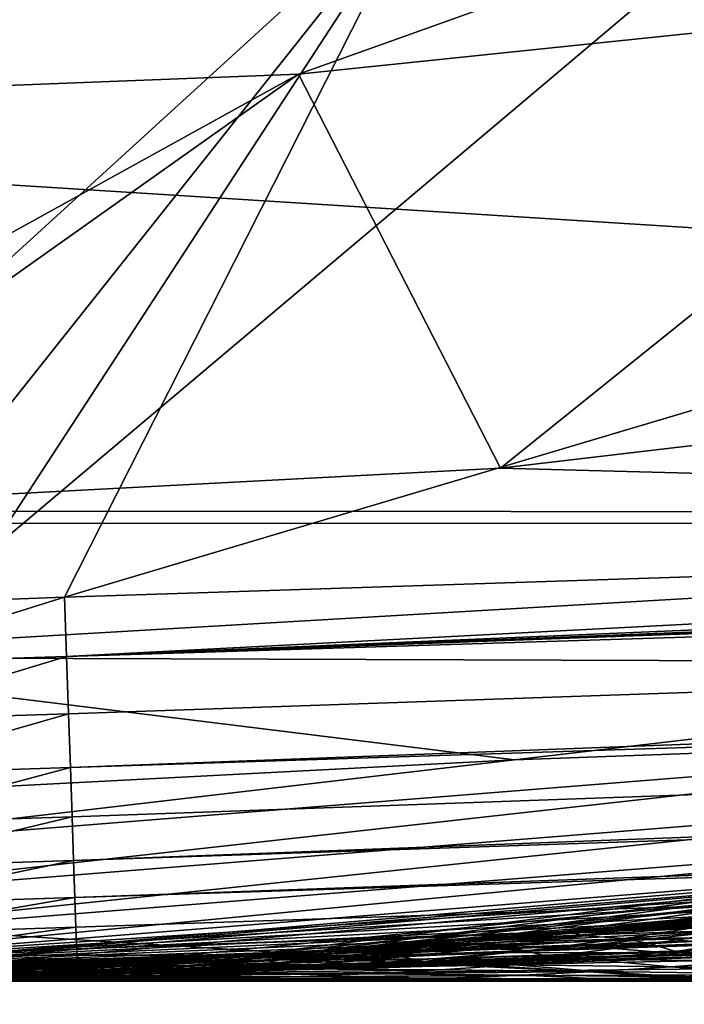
# Model space of a CAD drawing. Header units: metres. Extents: x -31 to 167, y -24 to 31.
# Tile 28 of 155: x 1.02 to 2.16, y -22.54 to -20.85. Entities that reach past the tile are written whole.
import ezdxf

# ---------------------------------------------------------------- set-up
doc = ezdxf.new("R2010")
doc.units = ezdxf.units.M
doc.layers.add('solid_12_381_042_XXX', color=7, linetype='CONTINUOUS')

msp = doc.modelspace()

# ---------------------------------------------------------------- linework, layer by layer
at = {"layer": 'solid_12_381_042_XXX'}
for points in [[(1.320081, -19.954556, 145.358368), (-0.111821, -19.933136, 145.350464), (0.347092, -21.862514, 145.18721)], [(1.724282, -20.605017, 145.302948), (1.320081, -19.954556, 145.358368), (0.347092, -21.862514, 145.18721)], [(7.173715, -20.032532, 145.355606), (1.098332, -21.84267, 145.188568), (6.328181, -21.672487, 145.193069)], [(1.724282, -20.605017, 145.302948), (1.098332, -21.84267, 145.188568), (7.173715, -20.032532, 145.355606)], [(-12.85965, -20.263948, -4), (12.859702, -20.263912, -4), (10.218286, -21.716007, -4)], [(-12.85965, -20.263948, -4), (10.218286, -21.716007, -4), (-10.218121, -21.716084, -4)], [(2.675548, -20.324623, 115.540306), (0, -20.50001, 115.540306), (0.098717, -22.499767, 115.540306)], [(2.675548, -20.324623, 115.540306), (0.098717, -22.499767, 115.540306), (2.817331, -22.322929, 115.540306)], [(0.131403, -20.999588, 119.302742), (0, -20.693052, 128.090302), (2.701556, -20.51598, 128.090302)], [(1.49894, -20.946436, 119.302742), (0.131403, -20.999588, 119.302742), (2.701556, -20.51598, 128.090302)], [(2.860106, -20.804321, 119.302742), (1.49894, -20.946436, 119.302742), (2.701556, -20.51598, 128.090302)], [(1.724282, -20.605017, 145.302948), (0.347092, -21.862514, 145.18721), (0.73329, -21.854004, 145.188004)], [(1.724282, -20.605017, 145.302948), (0.73329, -21.854004, 145.188004), (0.913866, -21.849094, 145.188217)], [(1.724282, -20.605017, 145.302948), (0.913866, -21.849094, 145.188217), (1.098332, -21.84267, 145.188568)], [(1.844466, -21.621424, 118.090302), (1.49894, -20.946436, 119.302742), (2.860106, -20.804321, 119.302742)], [(1.844466, -21.621424, 118.090302), (2.860106, -20.804321, 119.302742), (3.234713, -21.457525, 118.090302)], [(30.458731, -20.871367, 145.200577), (27.731813, -20.962883, 145.200546), (1.101772, -21.944231, 145.171127)], [(30.475584, -21.027136, 145.163269), (30.458731, -20.871367, 145.200577), (1.101772, -21.944231, 145.171127)], [(0.157628, -21.68758, 118.110825), (0.131403, -20.999588, 119.302742), (1.49894, -20.946436, 119.302742)], [(0.157628, -21.68758, 118.110825), (1.49894, -20.946436, 119.302742), (0.443389, -21.695469, 118.090302)], [(0.443389, -21.695469, 118.090302), (1.49894, -20.946436, 119.302742), (1.844466, -21.621424, 118.090302)], [(27.731813, -20.962883, 145.200546), (22.266556, -21.145466, 145.199921), (1.101772, -21.944231, 145.171127)], [(30.475584, -21.027136, 145.163269), (1.101772, -21.944231, 145.171127), (1.105104, -22.042147, 145.138947)], [(30.475584, -21.027136, 145.163269), (1.105104, -22.042147, 145.138947), (1.108254, -22.134291, 145.092712)], [(30.480701, -21.179323, 145.085571), (30.475584, -21.027136, 145.163269), (1.108254, -22.134291, 145.092712)], [(22.266556, -21.145466, 145.199921), (16.909431, -21.32365, 145.198517), (1.101772, -21.944231, 145.171127)], [(30.480701, -21.179323, 145.085571), (1.108254, -22.134291, 145.092712), (1.111157, -22.218639, 145.033432)], [(30.480701, -21.179323, 145.085571), (1.111157, -22.218639, 145.033432), (1.113749, -22.293367, 144.962402)], [(30.485147, -21.311567, 144.969437), (30.480701, -21.179323, 145.085571), (1.113749, -22.293367, 144.962402)], [(30.485147, -21.311567, 144.969437), (1.113749, -22.293367, 144.962402), (1.115974, -22.356852, 144.881149)], [(30.488472, -21.410526, 144.824249), (30.485147, -21.311567, 144.969437), (1.115974, -22.356852, 144.881149)], [(16.909431, -21.32365, 145.198517), (11.59931, -21.499329, 145.196289), (1.101772, -21.944231, 145.171127)], [(30.488472, -21.410526, 144.824249), (1.115974, -22.356852, 144.881149), (1.117785, -22.407717, 144.791443)], [(30.488472, -21.410526, 144.824249), (1.117785, -22.407717, 144.791443), (1.119141, -22.444855, 144.695236)], [(30.490433, -21.468952, 144.664551), (30.488472, -21.410526, 144.824249), (1.119141, -22.444855, 144.695236)], [(30.490433, -21.468952, 144.664551), (1.119141, -22.444855, 144.695236), (1.120013, -22.467457, 144.59462)], [(30.490433, -21.468952, 144.664551), (1.120013, -22.467457, 144.59462), (30.500629, -21.486912, 144.505814)], [(1.844466, -21.621424, 118.090302), (3.234713, -21.457525, 118.090302), (4.699015, -21.696951, 118.090302)], [(30.313892, -21.493191, 142.746521), (0.756327, -22.487284, 143.625992), (0.756105, -22.487291, 142.760742)], [(30.313892, -21.493191, 142.746521), (0.756105, -22.487291, 142.760742), (1.316925, -22.468094, 142.738541)], [(0.938252, -22.481167, 144.49147), (0.756327, -22.487284, 143.625992), (30.313892, -21.493191, 142.746521)], [(1.120382, -22.47504, 144.491653), (0.938252, -22.481167, 144.49147), (30.313892, -21.493191, 142.746521)], [(11.59931, -21.499329, 145.196289), (6.328181, -21.672487, 145.193069), (1.101772, -21.944231, 145.171127)], [(1.120013, -22.467457, 144.59462), (1.120382, -22.47504, 144.491653), (30.500629, -21.486912, 144.505814)], [(30.500629, -21.486912, 144.505814), (1.120382, -22.47504, 144.491653), (30.313892, -21.493191, 142.746521)], [(30.313892, -21.493191, 142.746521), (1.316925, -22.468094, 142.738541), (1.896166, -22.447462, 142.714035)], [(30.313892, -21.493191, 142.746521), (1.896166, -22.447462, 142.714035), (3.342655, -22.39138, 142.646759)], [(0.443389, -21.695469, 118.090302), (1.844466, -21.621424, 118.090302), (4.699015, -21.696951, 118.090302)], [(6.328181, -21.672487, 145.193069), (1.098332, -21.84267, 145.188568), (1.101772, -21.944231, 145.171127)], [(0.443389, -21.945522, 118.090302), (0.443389, -21.695469, 118.090302), (4.699015, -21.696951, 118.090302)], [(0.443389, -21.945522, 118.090302), (4.699015, -21.696951, 118.090302), (3.287185, -21.955166, 118.090302)], [(-10.218121, -21.716084, -4), (10.218286, -21.716007, -4), (7.416245, -22.825409, -4)], [(-10.218121, -21.716084, -4), (7.416245, -22.825409, -4), (-7.416117, -22.825451, -4)], [(1.098332, -21.84267, 145.188568), (0.913866, -21.849094, 145.188217), (0.736752, -21.955721, 145.170685)], [(1.101772, -21.944231, 145.171127), (1.098332, -21.84267, 145.188568), (0.736752, -21.955721, 145.170685)], [(7.088217, -21.88052), (4.216481, -22.10136), (1.412989, -22.45553)], [(7.088217, -21.88052), (1.412989, -22.45553), (4.289686, -22.596405)], [(0.443389, -21.945522, 118.090302), (1.868766, -22.121359, 118.090302), (0.443389, -22.195572, 118.090302)], [(0.443389, -21.945522, 118.090302), (3.287185, -21.955166, 118.090302), (1.868766, -22.121359, 118.090302)], [(1.101772, -21.944231, 145.171127), (0.736752, -21.955721, 145.170685), (0.740129, -22.053787, 145.138565)], [(1.105104, -22.042147, 145.138947), (1.101772, -21.944231, 145.171127), (0.740129, -22.053787, 145.138565)], [(3.094594, -22.076599, 118.104897), (1.868766, -22.121359, 118.090302), (3.287185, -21.955166, 118.090302)], [(1.105104, -22.042147, 145.138947), (0.740129, -22.053787, 145.138565), (0.743346, -22.146067, 145.092361)], [(1.108254, -22.134291, 145.092712), (1.105104, -22.042147, 145.138947), (0.743346, -22.146067, 145.092361)], [(3.094594, -22.076599, 118.104897), (0.446908, -22.371719, 118.147484), (0.445235, -22.287989, 118.104897)], [(3.094594, -22.076599, 118.104897), (0.445235, -22.287989, 118.104897), (1.868766, -22.121359, 118.090302)], [(3.106219, -22.159534, 118.147484), (0.446908, -22.371719, 118.147484), (3.094594, -22.076599, 118.104897)], [(1.536652, -22.447466, 106.4282), (1.412989, -22.45553), (4.216481, -22.10136)], [(1.667902, -22.438095, 106.294121), (1.536652, -22.447466, 106.4282), (4.216481, -22.10136)], [(1.80443, -22.427528, 106.157837), (1.667902, -22.438095, 106.294121), (4.216481, -22.10136)], [(1.946334, -22.415659, 106.019157), (1.80443, -22.427528, 106.157837), (4.216481, -22.10136)], [(2.093494, -22.402395, 105.878212), (1.946334, -22.415659, 106.019157), (4.216481, -22.10136)], [(2.161425, -22.395943, 105.814049), (2.093494, -22.402395, 105.878212), (4.216481, -22.10136)], [(1.868766, -22.121359, 118.090302), (0.445235, -22.287989, 118.104897), (0.443389, -22.195572, 118.090302)], [(1.108254, -22.134291, 145.092712), (0.743346, -22.146067, 145.092361), (0.746334, -22.230562, 145.033081)], [(1.111157, -22.218639, 145.033432), (1.108254, -22.134291, 145.092712), (0.746334, -22.230562, 145.033081)], [(3.106219, -22.159534, 118.147484), (0.448236, -22.438173, 118.21389), (0.446908, -22.371719, 118.147484)], [(3.115446, -22.225357, 118.21389), (0.448236, -22.438173, 118.21389), (3.106219, -22.159534, 118.147484)], [(3.115446, -22.225357, 118.21389), (0.449088, -22.480831, 118.2976), (0.448236, -22.438173, 118.21389)], [(3.115446, -22.225357, 118.21389), (3.121369, -22.267612, 118.2976), (0.449088, -22.480831, 118.2976)], [(1.111157, -22.218639, 145.033432), (0.746334, -22.230562, 145.033081), (0.749026, -22.305422, 144.96199)], [(1.113749, -22.293367, 144.962402), (1.111157, -22.218639, 145.033432), (0.749026, -22.305422, 144.96199)], [(3.121369, -22.267612, 118.2976), (0.449381, -22.495512, 118.390305), (0.449088, -22.480831, 118.2976)], [(0.55618, -22.493124, 144.490768), (0.449381, -22.495512, 118.390305), (3.229697, -22.266994, 118.390305)], [(3.121369, -22.267612, 118.2976), (3.229697, -22.266994, 118.390305), (0.449381, -22.495512, 118.390305)], [(0.756105, -22.487291, 142.760742), (0.55618, -22.493124, 144.490768), (3.229697, -22.266994, 118.390305)], [(1.160037, -22.470076, 142.436203), (0.756105, -22.487291, 142.760742), (3.229697, -22.266994, 118.390305)], [(1.569058, -22.445223, 142.126968), (1.160037, -22.470076, 142.436203), (3.229697, -22.266994, 118.390305)], [(2.311293, -22.380972, 141.609985), (1.569058, -22.445223, 142.126968), (3.229697, -22.266994, 118.390305)], [(1.113749, -22.293367, 144.962402), (0.749026, -22.305422, 144.96199), (0.751365, -22.369007, 144.880661)], [(1.115974, -22.356852, 144.881149), (1.113749, -22.293367, 144.962402), (0.751365, -22.369007, 144.880661)], [(2.62816, -22.34598, 115.481934), (2.817331, -22.322929, 115.540306), (0.098717, -22.499767, 115.540306)], [(2.447326, -22.366507, 115.425491), (2.62816, -22.34598, 115.481934), (0.098717, -22.499767, 115.540306)], [(2.966872, -22.339046, 142.043243), (1.569058, -22.445223, 142.126968), (2.311293, -22.380972, 141.609985)], [(2.966872, -22.339046, 142.043243), (3.342655, -22.39138, 142.646759), (1.569058, -22.445223, 142.126968)], [(1.115974, -22.356852, 144.881149), (0.751365, -22.369007, 144.880661), (0.753299, -22.419935, 144.790878)], [(1.117785, -22.407717, 144.791443), (1.115974, -22.356852, 144.881149), (0.753299, -22.419935, 144.790878)], [(2.274637, -22.384727, 115.370995), (2.447326, -22.366507, 115.425491), (0.098717, -22.499767, 115.540306)], [(4.717837, -22.367334, 115.049858), (2.689061, -22.438993, 114.936317), (0.634417, -22.496077, 114.691284)], [(4.715707, -22.41449, 114.956757), (4.717837, -22.367334, 115.049858), (0.634417, -22.496077, 114.691284)], [(2.368096, -22.379564, 106.088257), (2.031819, -22.408154, 106.004715), (2.161425, -22.395943, 105.814049)], [(2.368096, -22.379564, 106.088257), (2.23771, -22.394304, 106.27964), (2.031819, -22.408154, 106.004715)], [(2.10938, -22.400904, 115.318352), (2.274637, -22.384727, 115.370995), (0.098717, -22.499767, 115.540306)], [(1.728899, -22.440363, 142.42366), (1.569058, -22.445223, 142.126968), (3.342655, -22.39138, 142.646759)], [(1.728899, -22.440363, 142.42366), (3.342655, -22.39138, 142.646759), (1.896166, -22.447462, 142.714035)], [(2.23771, -22.394304, 106.27964), (1.902064, -22.419783, 106.195), (2.031819, -22.408154, 106.004715)], [(2.23771, -22.394304, 106.27964), (2.107808, -22.408266, 106.470406), (1.902064, -22.419783, 106.195)], [(2.031819, -22.408154, 106.004715), (2.093494, -22.402395, 105.878212), (2.161425, -22.395943, 105.814049)], [(2.498026, -22.381107, 106.474396), (2.107808, -22.408266, 106.470406), (2.23771, -22.394304, 106.27964)], [(2.498026, -22.381107, 106.474396), (2.368812, -22.397388, 106.66433), (2.107808, -22.408266, 106.470406)], [(2.126372, -22.40033, 115.265671), (2.274637, -22.384727, 115.370995), (2.10938, -22.400904, 115.318352)], [(2.126372, -22.40033, 115.265671), (2.321459, -22.381165, 115.322166), (2.274637, -22.384727, 115.370995)], [(2.168677, -22.400719, 115.203445), (2.321459, -22.381165, 115.322166), (2.126372, -22.40033, 115.265671)], [(1.951425, -22.415216, 115.267555), (2.10938, -22.400904, 115.318352), (0.098717, -22.499767, 115.540306)], [(1.117785, -22.407717, 144.791443), (0.753299, -22.419935, 144.790878), (0.754787, -22.457106, 144.694595)], [(1.119141, -22.444855, 144.695236), (1.117785, -22.407717, 144.791443), (0.754787, -22.457106, 144.694595)], [(2.107808, -22.408266, 106.470406), (1.772789, -22.430737, 106.384666), (1.902064, -22.419783, 106.195)], [(2.107808, -22.408266, 106.470406), (1.978372, -22.421392, 106.660561), (1.772789, -22.430737, 106.384666)], [(2.240041, -22.41264, 106.853668), (1.849386, -22.43363, 106.850121), (1.978372, -22.421392, 106.660561)], [(2.240041, -22.41264, 106.853668), (2.111691, -22.426796, 107.04245), (1.849386, -22.43363, 106.850121)], [(1.902064, -22.419783, 106.195), (1.946334, -22.415659, 106.019157), (2.031819, -22.408154, 106.004715)], [(1.931273, -22.417801, 115.208511), (2.126372, -22.40033, 115.265671), (1.951425, -22.415216, 115.267555)], [(1.969772, -22.418077, 115.152451), (2.126372, -22.40033, 115.265671), (1.931273, -22.417801, 115.208511)], [(2.031819, -22.408154, 106.004715), (1.946334, -22.415659, 106.019157), (2.093494, -22.402395, 105.878212)], [(2.126372, -22.40033, 115.265671), (2.10938, -22.400904, 115.318352), (1.951425, -22.415216, 115.267555)], [(1.969772, -22.418077, 115.152451), (2.168677, -22.400719, 115.203445), (2.126372, -22.40033, 115.265671)], [(2.18874, -22.40662, 115.135017), (2.168677, -22.400719, 115.203445), (1.969772, -22.418077, 115.152451)], [(1.988013, -22.422873, 115.090637), (2.18874, -22.40662, 115.135017), (1.969772, -22.418077, 115.152451)], [(2.368812, -22.397388, 106.66433), (1.978372, -22.421392, 106.660561), (2.107808, -22.408266, 106.470406)], [(2.368812, -22.397388, 106.66433), (2.240041, -22.41264, 106.853668), (1.978372, -22.421392, 106.660561)], [(2.057222, -22.426908, 115.038765), (2.18874, -22.40662, 115.135017), (1.988013, -22.422873, 115.090637)], [(2.057222, -22.426908, 115.038765), (2.264901, -22.411636, 115.077431), (2.18874, -22.40662, 115.135017)], [(2.1009, -22.436306, 114.980049), (2.264901, -22.411636, 115.077431), (2.057222, -22.426908, 115.038765)], [(2.1009, -22.436306, 114.980049), (2.313009, -22.423176, 115.012543), (2.264901, -22.411636, 115.077431)], [(2.377251, -22.424259, 107.229401), (2.111691, -22.426796, 107.04245), (2.240041, -22.41264, 106.853668)], [(1.800185, -22.42787, 115.218483), (1.951425, -22.415216, 115.267555), (0.098717, -22.499767, 115.540306)], [(1.655597, -22.439007, 115.171127), (1.800185, -22.42787, 115.218483), (0.098717, -22.499767, 115.540306)], [(4.713474, -22.451672, 114.859329), (4.715707, -22.41449, 114.956757), (0.634417, -22.496077, 114.691284)], [(1.772789, -22.430737, 106.384666), (1.536652, -22.447466, 106.4282), (1.667902, -22.438095, 106.294121)], [(1.643983, -22.440985, 106.573723), (1.536652, -22.447466, 106.4282), (1.772789, -22.430737, 106.384666)], [(1.978372, -22.421392, 106.660561), (1.643983, -22.440985, 106.573723), (1.772789, -22.430737, 106.384666)], [(1.978372, -22.421392, 106.660561), (1.849386, -22.43363, 106.850121), (1.643983, -22.440985, 106.573723)], [(1.736253, -22.43358, 115.150635), (1.800185, -22.42787, 115.218483), (1.655597, -22.439007, 115.171127)], [(1.772789, -22.430737, 106.384666), (1.667902, -22.438095, 106.294121), (1.80443, -22.427528, 106.157837)], [(2.111691, -22.426796, 107.04245), (1.720826, -22.444921, 107.039116), (1.849386, -22.43363, 106.850121)], [(2.111691, -22.426796, 107.04245), (1.983739, -22.439791, 107.230698), (1.720826, -22.444921, 107.039116)], [(1.736253, -22.43358, 115.150635), (1.931273, -22.417801, 115.208511), (1.800185, -22.42787, 115.218483)], [(1.770921, -22.43376, 115.100723), (1.931273, -22.417801, 115.208511), (1.736253, -22.43358, 115.150635)], [(1.770921, -22.43376, 115.100723), (1.969772, -22.418077, 115.152451), (1.931273, -22.417801, 115.208511)], [(1.988013, -22.422873, 115.090637), (1.969772, -22.418077, 115.152451), (1.770921, -22.43376, 115.100723)], [(1.787334, -22.437565, 115.045532), (1.988013, -22.422873, 115.090637), (1.770921, -22.43376, 115.100723)], [(1.772789, -22.430737, 106.384666), (1.80443, -22.427528, 106.157837), (1.902064, -22.419783, 106.195)], [(1.849572, -22.440723, 114.999397), (1.988013, -22.422873, 115.090637), (1.787334, -22.437565, 115.045532)], [(1.931273, -22.417801, 115.208511), (1.951425, -22.415216, 115.267555), (1.800185, -22.42787, 115.218483)], [(1.902064, -22.419783, 106.195), (1.80443, -22.427528, 106.157837), (1.946334, -22.415659, 106.019157)], [(1.849572, -22.440723, 114.999397), (2.057222, -22.426908, 115.038765), (1.988013, -22.422873, 115.090637)], [(1.888821, -22.448191, 114.946915), (2.057222, -22.426908, 115.038765), (1.849572, -22.440723, 114.999397)], [(1.888821, -22.448191, 114.946915), (2.1009, -22.436306, 114.980049), (2.057222, -22.426908, 115.038765)], [(2.249581, -22.438578, 107.417297), (1.983739, -22.439791, 107.230698), (2.111691, -22.426796, 107.04245)], [(2.144638, -22.449257, 114.920418), (2.313009, -22.423176, 115.012543), (2.1009, -22.436306, 114.980049)], [(2.377251, -22.424259, 107.229401), (2.249581, -22.438578, 107.417297), (2.111691, -22.426796, 107.04245)], [(2.144638, -22.449257, 114.920418), (2.361205, -22.439041, 114.946838), (2.313009, -22.423176, 115.012543)], [(1.51713, -22.448793, 115.125381), (1.655597, -22.439007, 115.171127), (0.098717, -22.499767, 115.540306)], [(2.502893, -22.447186, 114.916039), (0.634417, -22.496077, 114.691284), (2.689061, -22.438993, 114.936317)], [(2.279228, -22.456259, 114.891174), (0.634417, -22.496077, 114.691284), (2.502893, -22.447186, 114.916039)], [(1.119141, -22.444855, 144.695236), (0.754787, -22.457106, 144.694595), (0.755794, -22.47971, 144.593948)], [(1.120013, -22.467457, 144.59462), (1.119141, -22.444855, 144.695236), (0.755794, -22.47971, 144.593948)], [(1.728899, -22.440363, 142.42366), (1.160037, -22.470076, 142.436203), (1.569058, -22.445223, 142.126968)], [(1.316925, -22.468094, 142.738541), (1.160037, -22.470076, 142.436203), (1.728899, -22.440363, 142.42366)], [(1.316925, -22.468094, 142.738541), (1.728899, -22.440363, 142.42366), (1.896166, -22.447462, 142.714035)], [(1.346798, -22.460051, 115.032593), (1.541408, -22.447664, 115.09201), (1.384723, -22.45735, 115.08123)], [(1.373759, -22.460096, 114.994781), (1.541408, -22.447664, 115.09201), (1.346798, -22.460051, 115.032593)], [(1.373759, -22.460096, 114.994781), (1.572225, -22.447767, 115.048195), (1.541408, -22.447664, 115.09201)], [(1.586808, -22.450701, 114.99958), (1.572225, -22.447767, 115.048195), (1.373759, -22.460096, 114.994781)], [(1.541408, -22.447664, 115.09201), (1.51713, -22.448793, 115.125381), (1.384723, -22.45735, 115.08123)], [(1.720826, -22.444921, 107.039116), (1.387714, -22.459236, 106.950089), (1.515631, -22.450499, 106.762192)], [(1.720826, -22.444921, 107.039116), (1.592672, -22.455217, 107.227562), (1.387714, -22.459236, 106.950089)], [(1.643983, -22.440985, 106.573723), (1.410567, -22.45574, 106.560272), (1.536652, -22.447466, 106.4282)], [(1.515631, -22.450499, 106.762192), (1.410567, -22.45574, 106.560272), (1.643983, -22.440985, 106.573723)], [(1.536652, -22.447466, 106.4282), (1.410567, -22.45574, 106.560272), (1.412989, -22.45553)], [(1.849386, -22.43363, 106.850121), (1.515631, -22.450499, 106.762192), (1.643983, -22.440985, 106.573723)], [(1.849386, -22.43363, 106.850121), (1.720826, -22.444921, 107.039116), (1.515631, -22.450499, 106.762192)], [(1.541408, -22.447664, 115.09201), (1.655597, -22.439007, 115.171127), (1.51713, -22.448793, 115.125381)], [(1.541408, -22.447664, 115.09201), (1.736253, -22.43358, 115.150635), (1.655597, -22.439007, 115.171127)], [(1.572225, -22.447767, 115.048195), (1.736253, -22.43358, 115.150635), (1.541408, -22.447664, 115.09201)], [(1.572225, -22.447767, 115.048195), (1.770921, -22.43376, 115.100723), (1.736253, -22.43358, 115.150635)], [(1.787334, -22.437565, 115.045532), (1.770921, -22.43376, 115.100723), (1.572225, -22.447767, 115.048195)], [(1.586808, -22.450701, 114.99958), (1.787334, -22.437565, 115.045532), (1.572225, -22.447767, 115.048195)], [(1.642064, -22.453091, 114.95916), (1.787334, -22.437565, 115.045532), (1.586808, -22.450701, 114.99958)], [(1.983739, -22.439791, 107.230698), (1.592672, -22.455217, 107.227562), (1.720826, -22.444921, 107.039116)], [(1.983739, -22.439791, 107.230698), (1.856157, -22.451557, 107.418427), (1.592672, -22.455217, 107.227562)], [(1.642064, -22.453091, 114.95916), (1.849572, -22.440723, 114.999397), (1.787334, -22.437565, 115.045532)], [(1.676888, -22.458853, 114.912933), (1.849572, -22.440723, 114.999397), (1.642064, -22.453091, 114.95916)], [(1.676888, -22.458853, 114.912933), (1.888821, -22.448191, 114.946915), (1.849572, -22.440723, 114.999397)], [(2.122247, -22.45141, 107.604721), (1.856157, -22.451557, 107.418427), (1.983739, -22.439791, 107.230698)], [(1.928107, -22.458508, 114.893478), (2.1009, -22.436306, 114.980049), (1.888821, -22.448191, 114.946915)], [(1.928107, -22.458508, 114.893478), (2.144638, -22.449257, 114.920418), (2.1009, -22.436306, 114.980049)], [(2.249581, -22.438578, 107.417297), (2.122247, -22.45141, 107.604721), (1.983739, -22.439791, 107.230698)], [(2.39018, -22.454124, 107.787399), (2.122247, -22.45141, 107.604721), (2.249581, -22.438578, 107.417297)], [(2.279228, -22.456259, 114.891174), (2.361205, -22.439041, 114.946838), (2.144638, -22.449257, 114.920418)], [(-4.330167, -22.58868), (1.412989, -22.45553), (-1.412989, -22.45553)], [(4.289686, -22.596405), (1.412989, -22.45553), (-4.330167, -22.58868)], [(-0.006549, -22.5, 109.136856), (-1.412989, -22.45553), (1.412989, -22.45553)], [(0, -22.5, 109), (-0.006549, -22.5, 109.136856), (1.412989, -22.45553)], [(0.012286, -22.499996, 108.818352), (0, -22.5, 109), (1.412989, -22.45553)], [(0.049086, -22.499947, 108.626564), (0.012286, -22.499996, 108.818352), (1.412989, -22.45553)], [(0.110367, -22.499729, 108.424774), (0.049086, -22.499947, 108.626564), (1.412989, -22.45553)], [(1.384723, -22.45735, 115.08123), (1.51713, -22.448793, 115.125381), (0.098717, -22.499767, 115.540306)], [(1.19664, -22.468157, 115.017799), (1.384723, -22.45735, 115.08123), (0.098717, -22.499767, 115.540306)], [(0.195698, -22.499149, 108.215492), (0.110367, -22.499729, 108.424774), (1.412989, -22.45553)], [(0.265637, -22.498432, 108.071938), (0.195698, -22.499149, 108.215492), (1.412989, -22.45553)], [(0.345518, -22.497347, 107.925636), (0.265637, -22.498432, 108.071938), (1.412989, -22.45553)], [(0.435428, -22.495787, 107.776443), (0.345518, -22.497347, 107.925636), (1.412989, -22.45553)], [(0.534974, -22.493639, 107.624306), (0.435428, -22.495787, 107.776443), (1.412989, -22.45553)], [(0.644234, -22.490774, 107.469261), (0.534974, -22.493639, 107.624306), (1.412989, -22.45553)], [(4.711164, -22.478464, 114.75856), (4.713474, -22.451672, 114.859329), (0.634417, -22.496077, 114.691284)], [(2.059962, -22.464268, 114.86647), (0.634417, -22.496077, 114.691284), (2.279228, -22.456259, 114.891174)], [(1.844849, -22.47126, 114.841881), (0.634417, -22.496077, 114.691284), (2.059962, -22.464268, 114.86647)], [(0.762881, -22.487062, 107.311172), (0.644234, -22.490774, 107.469261), (1.412989, -22.45553)], [(0.890739, -22.482361, 107.150078), (0.762881, -22.487062, 107.311172), (1.412989, -22.45553)], [(1.027851, -22.476511, 106.985832), (0.890739, -22.482361, 107.150078), (1.412989, -22.45553)], [(1.174077, -22.469347, 106.818161), (1.027851, -22.476511, 106.985832), (1.412989, -22.45553)], [(1.464896, -22.464472, 107.415497), (1.133099, -22.47426, 107.324249), (1.260213, -22.467165, 107.137428)], [(1.464896, -22.464472, 107.415497), (1.337463, -22.472668, 107.602951), (1.133099, -22.47426, 107.324249)], [(1.152293, -22.470757, 114.972244), (1.346798, -22.460051, 115.032593), (1.19664, -22.468157, 115.017799)], [(1.1754, -22.470764, 114.940376), (1.346798, -22.460051, 115.032593), (1.152293, -22.470757, 114.972244)], [(1.289721, -22.463005, 106.690231), (1.174077, -22.469347, 106.818161), (1.412989, -22.45553)], [(1.387714, -22.459236, 106.950089), (1.174077, -22.469347, 106.818161), (1.289721, -22.463005, 106.690231)], [(1.260213, -22.467165, 107.137428), (1.174077, -22.469347, 106.818161), (1.387714, -22.459236, 106.950089)], [(1.1754, -22.470764, 114.940376), (1.373759, -22.460096, 114.994781), (1.346798, -22.460051, 115.032593)], [(1.386512, -22.462284, 114.95269), (1.373759, -22.460096, 114.994781), (1.1754, -22.470764, 114.940376)], [(1.186315, -22.472321, 114.904755), (1.386512, -22.462284, 114.95269), (1.1754, -22.470764, 114.940376)], [(1.227675, -22.473524, 114.875549), (1.386512, -22.462284, 114.95269), (1.186315, -22.472321, 114.904755)], [(1.346798, -22.460051, 115.032593), (1.384723, -22.45735, 115.08123), (1.19664, -22.468157, 115.017799)], [(1.227675, -22.473524, 114.875549), (1.434798, -22.464024, 114.917915), (1.386512, -22.462284, 114.95269)], [(1.253705, -22.476574, 114.841759), (1.434798, -22.464024, 114.917915), (1.227675, -22.473524, 114.875549)], [(1.253705, -22.476574, 114.841759), (1.465211, -22.468313, 114.87793), (1.434798, -22.464024, 114.917915)], [(1.592672, -22.455217, 107.227562), (1.260213, -22.467165, 107.137428), (1.387714, -22.459236, 106.950089)], [(1.592672, -22.455217, 107.227562), (1.464896, -22.464472, 107.415497), (1.260213, -22.467165, 107.137428)], [(1.515631, -22.450499, 106.762192), (1.289721, -22.463005, 106.690231), (1.410567, -22.45574, 106.560272)], [(1.387714, -22.459236, 106.950089), (1.289721, -22.463005, 106.690231), (1.515631, -22.450499, 106.762192)], [(1.410567, -22.45574, 106.560272), (1.289721, -22.463005, 106.690231), (1.412989, -22.45553)], [(1.728916, -22.462049, 107.605682), (1.337463, -22.472668, 107.602951), (1.464896, -22.464472, 107.415497)], [(1.728916, -22.462049, 107.605682), (1.60198, -22.471251, 107.792488), (1.337463, -22.472668, 107.602951)], [(1.386512, -22.462284, 114.95269), (1.586808, -22.450701, 114.99958), (1.373759, -22.460096, 114.994781)], [(1.434798, -22.464024, 114.917915), (1.586808, -22.450701, 114.99958), (1.386512, -22.462284, 114.95269)], [(1.434798, -22.464024, 114.917915), (1.642064, -22.453091, 114.95916), (1.586808, -22.450701, 114.99958)], [(1.465211, -22.468313, 114.87793), (1.642064, -22.453091, 114.95916), (1.434798, -22.464024, 114.917915)], [(1.856157, -22.451557, 107.418427), (1.464896, -22.464472, 107.415497), (1.592672, -22.455217, 107.227562)], [(1.856157, -22.451557, 107.418427), (1.728916, -22.462049, 107.605682), (1.464896, -22.464472, 107.415497)], [(1.465211, -22.468313, 114.87793), (1.676888, -22.458853, 114.912933), (1.642064, -22.453091, 114.95916)], [(1.49563, -22.474274, 114.837044), (1.676888, -22.458853, 114.912933), (1.465211, -22.468313, 114.87793)], [(1.49563, -22.474274, 114.837044), (1.711732, -22.466835, 114.865768), (1.676888, -22.458853, 114.912933)], [(1.995214, -22.462711, 107.79171), (1.60198, -22.471251, 107.792488), (1.728916, -22.462049, 107.605682)], [(1.995214, -22.462711, 107.79171), (1.868448, -22.472479, 107.978294), (1.60198, -22.471251, 107.792488)], [(1.711732, -22.466835, 114.865768), (1.888821, -22.448191, 114.946915), (1.676888, -22.458853, 114.912933)], [(1.711732, -22.466835, 114.865768), (1.928107, -22.458508, 114.893478), (1.888821, -22.448191, 114.946915)], [(1.844849, -22.47126, 114.841881), (1.928107, -22.458508, 114.893478), (1.711732, -22.466835, 114.865768)], [(2.122247, -22.45141, 107.604721), (1.728916, -22.462049, 107.605682), (1.856157, -22.451557, 107.418427)], [(2.122247, -22.45141, 107.604721), (1.995214, -22.462711, 107.79171), (1.728916, -22.462049, 107.605682)], [(1.844849, -22.47126, 114.841881), (2.059962, -22.464268, 114.86647), (1.928107, -22.458508, 114.893478)], [(2.136073, -22.475637, 108.161362), (1.868448, -22.472479, 107.978294), (1.995214, -22.462711, 107.79171)], [(2.059962, -22.464268, 114.86647), (2.144638, -22.449257, 114.920418), (1.928107, -22.458508, 114.893478)], [(2.263013, -22.465775, 107.974556), (1.995214, -22.462711, 107.79171), (2.122247, -22.45141, 107.604721)], [(2.263013, -22.465775, 107.974556), (2.136073, -22.475637, 108.161362), (1.995214, -22.462711, 107.79171)], [(2.059962, -22.464268, 114.86647), (2.279228, -22.456259, 114.891174), (2.144638, -22.449257, 114.920418)], [(2.39018, -22.454124, 107.787399), (2.263013, -22.465775, 107.974556), (2.122247, -22.45141, 107.604721)], [(1.020529, -22.476845, 114.957565), (1.19664, -22.468157, 115.017799), (0.098717, -22.499767, 115.540306)], [(0.826499, -22.49374, 114.717331), (0.634417, -22.496077, 114.691284), (1.844849, -22.47126, 114.841881)], [(4.711164, -22.478464, 114.75856), (0.634417, -22.496077, 114.691284), (4.708803, -22.494642, 114.655457)], [(1.120013, -22.467457, 144.59462), (0.755794, -22.47971, 144.593948), (0.938252, -22.481167, 144.49147)], [(1.316925, -22.468094, 142.738541), (0.756105, -22.487291, 142.760742), (1.160037, -22.470076, 142.436203)], [(1.133099, -22.47426, 107.324249), (0.762881, -22.487062, 107.311172), (0.890739, -22.482361, 107.150078)], [(1.006339, -22.480501, 107.51059), (0.762881, -22.487062, 107.311172), (1.133099, -22.47426, 107.324249)], [(0.826499, -22.49374, 114.717331), (1.844849, -22.47126, 114.841881), (1.022618, -22.490734, 114.742744)], [(1.210339, -22.47978, 107.789963), (0.8799, -22.485868, 107.696487), (1.006339, -22.480501, 107.51059)], [(1.210339, -22.47978, 107.789963), (1.08349, -22.485792, 107.976578), (0.8799, -22.485868, 107.696487)], [(1.133099, -22.47426, 107.324249), (0.890739, -22.482361, 107.150078), (1.027851, -22.476511, 106.985832)], [(1.120013, -22.467457, 144.59462), (0.938252, -22.481167, 144.49147), (1.120382, -22.47504, 144.491653)], [(0.957772, -22.479794, 114.910835), (1.152293, -22.470757, 114.972244), (1.020529, -22.476845, 114.957565)], [(0.977014, -22.479776, 114.884842), (1.152293, -22.470757, 114.972244), (0.957772, -22.479794, 114.910835)], [(0.977014, -22.479776, 114.884842), (1.1754, -22.470764, 114.940376), (1.152293, -22.470757, 114.972244)], [(1.186315, -22.472321, 114.904755), (1.1754, -22.470764, 114.940376), (0.977014, -22.479776, 114.884842)], [(0.986086, -22.480814, 114.855659), (1.186315, -22.472321, 114.904755), (0.977014, -22.479776, 114.884842)], [(1.020522, -22.481583, 114.83197), (1.186315, -22.472321, 114.904755), (0.986086, -22.480814, 114.855659)], [(1.337463, -22.472668, 107.602951), (1.006339, -22.480501, 107.51059), (1.133099, -22.47426, 107.324249)], [(1.337463, -22.472668, 107.602951), (1.210339, -22.47978, 107.789963), (1.006339, -22.480501, 107.51059)], [(1.020522, -22.481583, 114.83197), (1.227675, -22.473524, 114.875549), (1.186315, -22.472321, 114.904755)], [(1.042176, -22.483614, 114.804344), (1.227675, -22.473524, 114.875549), (1.020522, -22.481583, 114.83197)], [(1.152293, -22.470757, 114.972244), (1.19664, -22.468157, 115.017799), (1.020529, -22.476845, 114.957565)], [(1.022618, -22.490734, 114.742744), (1.844849, -22.47126, 114.841881), (1.633673, -22.477325, 114.817314)], [(1.022618, -22.490734, 114.742744), (1.633673, -22.477325, 114.817314), (1.222583, -22.487022, 114.767792)], [(1.260213, -22.467165, 107.137428), (1.027851, -22.476511, 106.985832), (1.174077, -22.469347, 106.818161)], [(1.133099, -22.47426, 107.324249), (1.027851, -22.476511, 106.985832), (1.260213, -22.467165, 107.137428)], [(1.042176, -22.483614, 114.804344), (1.253705, -22.476574, 114.841759), (1.227675, -22.473524, 114.875549)], [(1.063823, -22.486456, 114.776016), (1.253705, -22.476574, 114.841759), (1.042176, -22.483614, 114.804344)], [(1.063823, -22.486456, 114.776016), (1.279732, -22.480827, 114.807152), (1.253705, -22.476574, 114.841759)], [(1.222583, -22.487022, 114.767792), (1.279732, -22.480827, 114.807152), (1.063823, -22.486456, 114.776016)], [(1.475314, -22.479145, 107.978905), (1.08349, -22.485792, 107.976578), (1.210339, -22.47978, 107.789963)], [(1.475314, -22.479145, 107.978905), (1.348881, -22.485718, 108.164963), (1.08349, -22.485792, 107.976578)], [(1.60198, -22.471251, 107.792488), (1.210339, -22.47978, 107.789963), (1.337463, -22.472668, 107.602951)], [(1.60198, -22.471251, 107.792488), (1.475314, -22.479145, 107.978905), (1.210339, -22.47978, 107.789963)], [(1.222583, -22.487022, 114.767792), (1.633673, -22.477325, 114.817314), (1.426244, -22.482563, 114.792641)], [(1.222583, -22.487022, 114.767792), (1.426244, -22.482563, 114.792641), (1.279732, -22.480827, 114.807152)], [(1.279732, -22.480827, 114.807152), (1.465211, -22.468313, 114.87793), (1.253705, -22.476574, 114.841759)], [(1.279732, -22.480827, 114.807152), (1.49563, -22.474274, 114.837044), (1.465211, -22.468313, 114.87793)], [(1.426244, -22.482563, 114.792641), (1.49563, -22.474274, 114.837044), (1.279732, -22.480827, 114.807152)], [(1.74191, -22.480717, 108.164536), (1.348881, -22.485718, 108.164963), (1.475314, -22.479145, 107.978905)], [(1.74191, -22.480717, 108.164536), (1.615564, -22.487421, 108.350464), (1.348881, -22.485718, 108.164963)], [(1.426244, -22.482563, 114.792641), (1.633673, -22.477325, 114.817314), (1.49563, -22.474274, 114.837044)], [(1.868448, -22.472479, 107.978294), (1.475314, -22.479145, 107.978905), (1.60198, -22.471251, 107.792488)], [(1.868448, -22.472479, 107.978294), (1.74191, -22.480717, 108.164536), (1.475314, -22.479145, 107.978905)], [(1.633673, -22.477325, 114.817314), (1.711732, -22.466835, 114.865768), (1.49563, -22.474274, 114.837044)], [(2.009323, -22.483749, 108.347855), (1.615564, -22.487421, 108.350464), (1.74191, -22.480717, 108.164536)], [(1.633673, -22.477325, 114.817314), (1.844849, -22.47126, 114.841881), (1.711732, -22.466835, 114.865768)], [(2.009323, -22.483749, 108.347855), (1.74191, -22.480717, 108.164536), (1.868448, -22.472479, 107.978294)], [(2.136073, -22.475637, 108.161362), (2.009323, -22.483749, 108.347855), (1.868448, -22.472479, 107.978294)], [(2.136073, -22.475637, 108.161362), (2.284185, -22.487146, 108.51899), (2.009323, -22.483749, 108.347855)], [(2.263013, -22.465775, 107.974556), (2.413386, -22.479414, 108.32901), (2.136073, -22.475637, 108.161362)], [(2.136073, -22.475637, 108.161362), (2.413386, -22.479414, 108.32901), (2.284185, -22.487146, 108.51899)], [(2.753447, -22.499706, 114.605782), (0.634417, -22.496077, 114.691284), (0.336418, -22.499079, 114.632248)], [(4.708803, -22.494642, 114.655457), (0.634417, -22.496077, 114.691284), (4.706435, -22.5, 114.550934)], [(2.753447, -22.499706, 114.605782), (4.706435, -22.5, 114.550934), (0.634417, -22.496077, 114.691284)], [(1.096571, -22.494839, 108.536186), (0.704227, -22.497089, 108.534447), (0.830475, -22.494427, 108.34877)], [(1.096571, -22.494839, 108.536186), (0.970609, -22.497475, 108.721451), (0.704227, -22.497089, 108.534447)], [(1.08349, -22.485792, 107.976578), (0.753749, -22.490339, 107.881973), (0.8799, -22.485868, 107.696487)], [(1.08349, -22.485792, 107.976578), (0.95688, -22.490679, 108.162834), (0.753749, -22.490339, 107.881973)], [(0.826499, -22.49374, 114.717331), (1.022618, -22.490734, 114.742744), (0.848011, -22.491133, 114.743378)], [(1.222645, -22.490952, 108.350716), (0.830475, -22.494427, 108.34877), (0.95688, -22.490679, 108.162834)], [(1.222645, -22.490952, 108.350716), (1.096571, -22.494839, 108.536186), (0.830475, -22.494427, 108.34877)], [(0.830734, -22.489412, 114.765457), (1.042176, -22.483614, 114.804344), (1.020522, -22.481583, 114.83197)], [(0.848011, -22.491133, 114.743378), (1.042176, -22.483614, 114.804344), (0.830734, -22.489412, 114.765457)], [(1.237302, -22.498516, 108.906837), (0.844697, -22.499081, 108.906593), (0.970609, -22.497475, 108.721451)], [(0.848011, -22.491133, 114.743378), (1.063823, -22.486456, 114.776016), (1.042176, -22.483614, 114.804344)], [(1.022618, -22.490734, 114.742744), (1.063823, -22.486456, 114.776016), (0.848011, -22.491133, 114.743378)], [(1.348881, -22.485718, 108.164963), (0.95688, -22.490679, 108.162834), (1.08349, -22.485792, 107.976578)], [(1.348881, -22.485718, 108.164963), (1.222645, -22.490952, 108.350716), (0.95688, -22.490679, 108.162834)], [(1.3633, -22.496248, 108.721565), (0.970609, -22.497475, 108.721451), (1.096571, -22.494839, 108.536186)], [(1.3633, -22.496248, 108.721565), (1.237302, -22.498516, 108.906837), (0.970609, -22.497475, 108.721451)], [(1.022618, -22.490734, 114.742744), (1.222583, -22.487022, 114.767792), (1.063823, -22.486456, 114.776016)], [(1.489373, -22.492596, 108.536125), (1.096571, -22.494839, 108.536186), (1.222645, -22.490952, 108.350716)], [(1.489373, -22.492596, 108.536125), (1.3633, -22.496248, 108.721565), (1.096571, -22.494839, 108.536186)], [(1.615564, -22.487421, 108.350464), (1.222645, -22.490952, 108.350716), (1.348881, -22.485718, 108.164963)], [(1.615564, -22.487421, 108.350464), (1.489373, -22.492596, 108.536125), (1.222645, -22.490952, 108.350716)], [(1.629836, -22.497929, 108.905945), (1.237302, -22.498516, 108.906837), (1.3633, -22.496248, 108.721565)], [(1.629836, -22.497929, 108.905945), (1.503476, -22.499538, 109.091644), (1.237302, -22.498516, 108.906837)], [(1.756241, -22.494856, 108.7201), (1.3633, -22.496248, 108.721565), (1.489373, -22.492596, 108.536125)], [(1.756241, -22.494856, 108.7201), (1.629836, -22.497929, 108.905945), (1.3633, -22.496248, 108.721565)], [(1.882724, -22.490143, 108.534088), (1.489373, -22.492596, 108.536125), (1.615564, -22.487421, 108.350464)], [(1.882724, -22.490143, 108.534088), (1.756241, -22.494856, 108.7201), (1.489373, -22.492596, 108.536125)], [(1.629836, -22.497929, 108.905945), (1.897168, -22.499157, 109.087723), (1.503476, -22.499538, 109.091644)], [(2.009323, -22.483749, 108.347855), (1.882724, -22.490143, 108.534088), (1.615564, -22.487421, 108.350464)], [(1.756241, -22.494856, 108.7201), (1.897168, -22.499157, 109.087723), (1.629836, -22.497929, 108.905945)], [(1.882724, -22.490143, 108.534088), (2.026114, -22.49692, 108.8983), (1.756241, -22.494856, 108.7201)], [(1.756241, -22.494856, 108.7201), (2.026114, -22.49692, 108.8983), (1.897168, -22.499157, 109.087723)], [(2.009323, -22.483749, 108.347855), (2.155107, -22.49295, 108.708733), (1.882724, -22.490143, 108.534088)], [(1.882724, -22.490143, 108.534088), (2.155107, -22.49295, 108.708733), (2.026114, -22.49692, 108.8983)], [(1.897168, -22.499157, 109.087723), (2.026114, -22.49692, 108.8983), (2.286778, -22.498629, 109.088852)], [(2.009323, -22.483749, 108.347855), (2.284185, -22.487146, 108.51899), (2.155107, -22.49295, 108.708733)], [(2.026114, -22.49692, 108.8983), (2.155107, -22.49295, 108.708733), (2.414711, -22.496006, 108.901039)], [(2.026114, -22.49692, 108.8983), (2.414711, -22.496006, 108.901039), (2.286778, -22.498629, 109.088852)], [(2.155107, -22.49295, 108.708733), (2.284185, -22.487146, 108.51899), (2.542695, -22.491575, 108.713097)], [(2.155107, -22.49295, 108.708733), (2.542695, -22.491575, 108.713097), (2.414711, -22.496006, 108.901039)], [(2.753447, -22.499706, 114.605782), (-0.000008, -22.5, 114.549927), (2.363731, -22.5, 114.549568)], [(2.753447, -22.499706, 114.605782), (0.174156, -22.499832, 114.590256), (-0.000008, -22.5, 114.549927)], [(2.063359, -22.5, 109.275627), (2.157253, -22.5, 109.275627), (-0.000008, -22.5, 114.549927)], [(2.363731, -22.5, 114.549568), (-0.000008, -22.5, 114.549927), (2.157253, -22.5, 109.275627)], [(1.765674, -22.5, 109.275635), (2.063359, -22.5, 109.275627), (-0.000008, -22.5, 114.549927)], [(1.657053, -22.5, 109.275635), (1.765674, -22.5, 109.275635), (-0.000008, -22.5, 114.549927)], [(1.374079, -22.5, 109.275642), (1.657053, -22.5, 109.275635), (-0.000008, -22.5, 114.549927)], [(1.247563, -22.5, 109.27565), (1.374079, -22.5, 109.275642), (-0.000008, -22.5, 114.549927)], [(0.982466, -22.5, 109.275658), (1.247563, -22.5, 109.27565), (-0.000008, -22.5, 114.549927)], [(2.753447, -22.499706, 114.605782), (0.336418, -22.499079, 114.632248), (0.174156, -22.499832, 114.590256)], [(1.111333, -22.499685, 109.09201), (0.718773, -22.499878, 109.09169), (0.844697, -22.499081, 108.906593)], [(1.111333, -22.499685, 109.09201), (0.982466, -22.5, 109.275658), (0.718773, -22.499878, 109.09169)], [(1.237302, -22.498516, 108.906837), (1.111333, -22.499685, 109.09201), (0.844697, -22.499081, 108.906593)], [(1.111333, -22.499685, 109.09201), (1.247563, -22.5, 109.27565), (0.982466, -22.5, 109.275658)], [(1.503476, -22.499538, 109.091644), (1.111333, -22.499685, 109.09201), (1.237302, -22.498516, 108.906837)], [(1.503476, -22.499538, 109.091644), (1.374079, -22.5, 109.275642), (1.111333, -22.499685, 109.09201)], [(1.111333, -22.499685, 109.09201), (1.374079, -22.5, 109.275642), (1.247563, -22.5, 109.27565)], [(1.503476, -22.499538, 109.091644), (1.657053, -22.5, 109.275635), (1.374079, -22.5, 109.275642)], [(1.503476, -22.499538, 109.091644), (1.897168, -22.499157, 109.087723), (1.765674, -22.5, 109.275635)], [(1.503476, -22.499538, 109.091644), (1.765674, -22.5, 109.275635), (1.657053, -22.5, 109.275635)], [(1.897168, -22.499157, 109.087723), (2.063359, -22.5, 109.275627), (1.765674, -22.5, 109.275635)], [(1.897168, -22.499157, 109.087723), (2.286778, -22.498629, 109.088852), (2.157253, -22.5, 109.275627)], [(1.897168, -22.499157, 109.087723), (2.157253, -22.5, 109.275627), (2.063359, -22.5, 109.275627)], [(2.286778, -22.498629, 109.088852), (2.466482, -22.5, 109.275627), (2.157253, -22.5, 109.275627)], [(2.363731, -22.5, 114.549568), (2.157253, -22.5, 109.275627), (2.466482, -22.5, 109.275627)]]:
    msp.add_3dface(points, dxfattribs=at)

doc.saveas('drawing.dxf')
